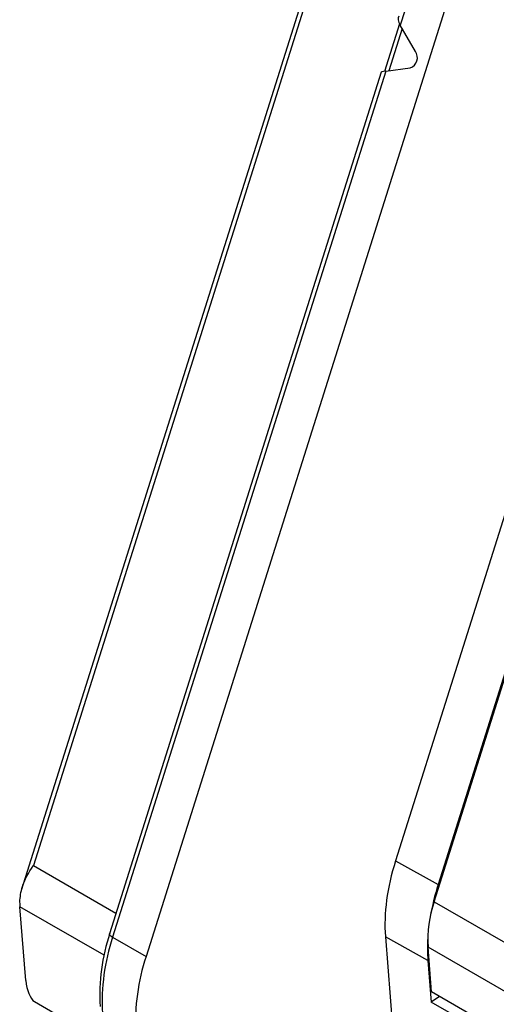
# Model space of a CAD drawing. Header units: millimetres. Extents: x 0 to 594, y 0 to 420.
# Tile 80 of 94: x 487 to 501, y 324 to 352. Entities that reach past the tile are written whole.
import ezdxf

# ---------------------------------------------------------------- set-up
doc = ezdxf.new("R2010")
doc.units = ezdxf.units.MM

msp = doc.modelspace()

# ---------------------------------------------------------------- linework, layer by layer
at = {"color": 7, "linetype": 'Continuous', "lineweight": 25}
for p, q in [((507.108, 357.856), (497.603, 327.715)), ((498.713, 326.538), (508.443, 357.39)), ((508.321, 357.137), (498.826, 327.029)), ((496.03, 356.042), (486.826, 326.857)), ((495.988, 355.514), (487.178, 327.58)), ((498.78, 355.064), (497.738, 351.76)), ((499.741, 354.509), (490.421, 324.957)), ((497.719, 351.795), (497.288, 350.43)), ((497.791, 351.668), (497.405, 350.446)), ((498.175, 351.004), (497.738, 351.76)), ((497.32, 350.434), (498.026, 350.53)), ((497.188, 350.411), (489.368, 325.614)), ((497.32, 350.434), (489.46, 325.512)), ((487.178, 327.58), (489.555, 326.208)), ((497.603, 327.715), (498.826, 327.029)), ((486.959, 324.267), (486.791, 326.391)), ((489.211, 324.994), (486.791, 326.391)), ((498.713, 326.538), (512.537, 318.557)), ((489.46, 325.512), (490.421, 324.957)), ((497.311, 325.53), (501.286, 275.358)), ((498.534, 324.845), (497.311, 325.53)), ((512.362, 317.246), (498.538, 325.226)), ((498.64, 323.94), (498.538, 325.226)), ((498.534, 324.845), (498.629, 323.649)), ((506.524, 319.388), (498.64, 323.94)), ((487.209, 323.663), (488.129, 323.133)), ((498.865, 323.809), (498.629, 323.649)), ((499.277, 323.277), (498.629, 323.649))]:
    msp.add_line(p, q, dxfattribs=at)
at = {"color": 7, "linetype": 'Continuous', "lineweight": 25, "flags": 128}
msp.add_lwpolyline([(489.46, 325.512), (489.432, 325.529), (489.408, 325.547), (489.39, 325.563), (489.376, 325.58), (489.368, 325.594), (489.366, 325.608), (489.368, 325.614)], dxfattribs=at)
at = {"color": 7, "linetype": 'Continuous', "lineweight": 25}
for centre, radius, start, end in [((497.918, 350.824), 0.314, 290.081, 34.9121), ((489.362, 326.594), 2.58, 181.6004, 184.5086), ((502.042, 325.425), 3.51, 161.5216, 183.2447), ((494.735, 323.84), 5.647, 161.5216, 183.2447), ((495.008, 323.658), 5.85, 161.5216, 183.2447), ((495.969, 323.103), 5.85, 161.5216, 183.2447)]:
    msp.add_arc(centre, radius, start, end, dxfattribs=at)
for centre, major_axis, ratio, start_param, end_param in [((497.931, 351.772), (-0.219, 0.26), 0.489288, 0.089037, 1.223501), ((497.513, 350.446), (0.326, 0.036), 0.034185, 2.203985, 3.338449), ((500.833, 327.92), (2.501, 4.33), 0.577412, 1.937427, 2.443494), ((502.057, 327.234), (2.501, 4.33), 0.577412, 1.937427, 2.139133), ((502.057, 327.234), (2.501, 4.33), 0.577412, 2.282678, 2.443494), ((487.171, 324.145), (-0.105, 0.495), 0.380525, 1.241351, 2.812147)]:
    msp.add_ellipse(centre, major_axis=major_axis, ratio=ratio, start_param=start_param, end_param=end_param, dxfattribs=at)
msp.add_open_spline([(486.784, 326.522), (486.8, 326.673), (486.84, 327.033), (487.045, 327.375), (487.176, 327.577), (487.178, 327.58)], degree=3, knots=[0, 0, 0, 0, 0.414148, 0.992101, 1, 1, 1, 1], dxfattribs=at)

doc.saveas('drawing.dxf')
